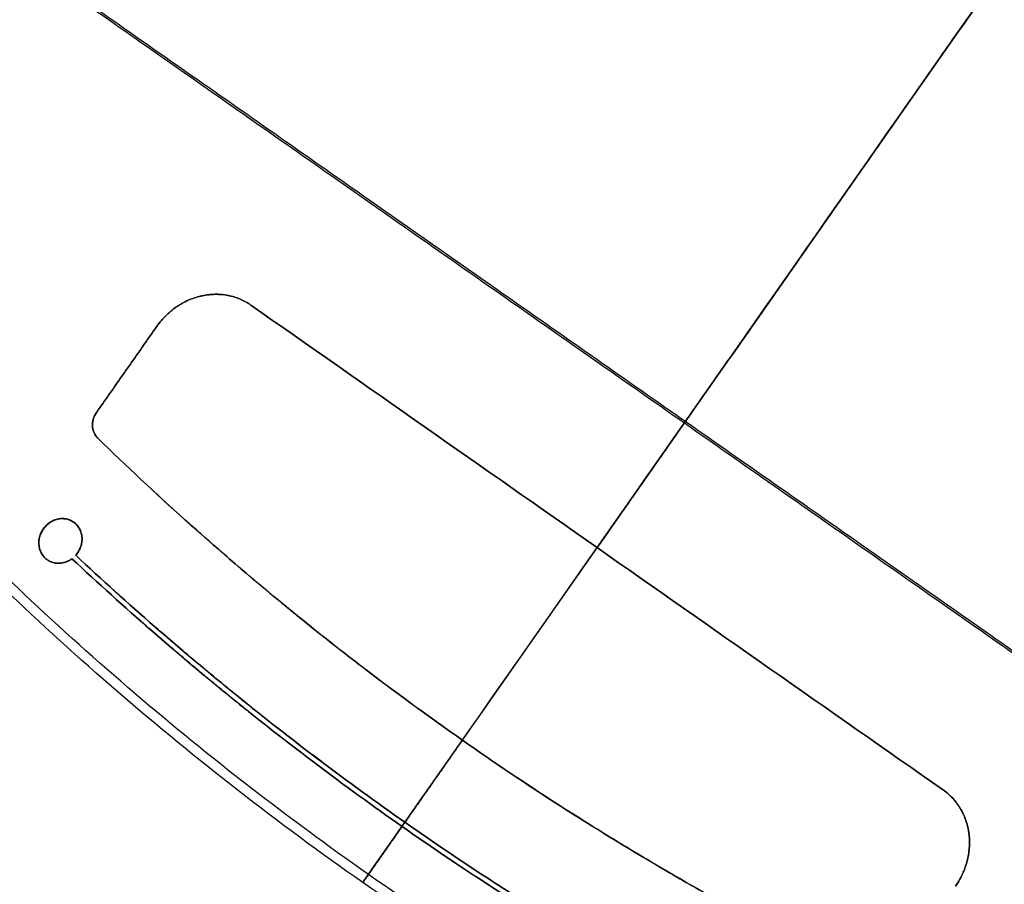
# Model space of a CAD drawing. Header units: millimetres. Extents: x -1437 to 1444, y -1373 to 1332.
# Tile 4 of 256: x -475 to -357, y -1308 to -1205. Entities that reach past the tile are written whole.
import ezdxf

# ---------------------------------------------------------------- set-up
doc = ezdxf.new("R2010")
doc.units = ezdxf.units.MM
doc.layers.add('Default', color=7, linetype='Continuous', true_color=0x000000)

msp = doc.modelspace()

# ---------------------------------------------------------------- linework, layer by layer
at = {"layer": 'Default'}
for p, q in [((-433.62, -1307.95, -521.39), (82.6, -570.71, -521.39)), ((-471.38, -1269.33, -511.06), (-471.38, -1269.33, -510.64))]:
    msp.add_line(p, q, dxfattribs=at)
for points, knots in [([(-433.62, -1307.95, -507.58), (-443.75, -1300.86, -507.58), (-453.51, -1293.27, -508.07), (-467.59, -1281.13, -509.56), (-472.19, -1276.95, -510.18), (-478.95, -1270.5, -511.3), (-481.18, -1268.32, -511.7), (-484.48, -1265, -512.34), (-486.13, -1263.33, -512.68), (-488.03, -1261.36, -513.09), (-488.98, -1260.37, -513.3), (-489.45, -1259.87, -513.41), (-489.65, -1259.65, -513.45), (-489.79, -1259.51, -513.48), (-489.86, -1259.44, -513.5), (-498.4, -1250.41, -515.45), (-506.39, -1241.09, -517.82), (-517.6, -1226.51, -522), (-521.21, -1221.55, -523.5), (-526.44, -1213.97, -525.9), (-528.15, -1211.41, -526.72), (-530.66, -1207.54, -527.99), (-531.91, -1205.6, -528.64), (-533.34, -1203.31, -529.41), (-533.94, -1202.33, -529.74), (-534.35, -1201.67, -529.97), (-534.55, -1201.34, -530.08), (-537.96, -1195.78, -531.98), (-541.03, -1190.43, -533.86), (-545.44, -1182.25, -536.83), (-546.87, -1179.5, -537.84), (-548.97, -1175.33, -539.39), (-550.01, -1173.23, -540.17), (-551.19, -1170.77, -541.1), (-551.78, -1169.54, -541.57), (-552.07, -1168.92, -541.8), (-552.22, -1168.61, -541.92), (-552.28, -1168.47, -541.97), (-552.32, -1168.39, -542.01), (-552.34, -1168.34, -542.02), (-555.11, -1162.45, -544.26), (-557.68, -1156.53, -546.56), (-561.29, -1147.52, -550.11), (-562.45, -1144.49, -551.31), (-564.13, -1139.93, -553.14), (-564.95, -1137.63, -554.06), (-565.88, -1134.94, -555.15), (-566.34, -1133.6, -555.69), (-566.57, -1132.92, -555.96), (-566.68, -1132.58, -556.1), (-566.73, -1132.44, -556.16), (-566.76, -1132.34, -556.2), (-566.78, -1132.3, -556.22), (-571.08, -1119.44, -561.43), (-574.63, -1106.37, -566.82), (-578.83, -1086.37, -575.11), (-580.04, -1079.64, -577.91), (-581.58, -1069.43, -582.14), (-582.05, -1066.01, -583.56), (-582.68, -1060.85, -585.69), (-582.97, -1058.26, -586.75), (-583.29, -1055.23, -588), (-583.44, -1053.72, -588.63), (-583.51, -1052.96, -588.94), (-583.54, -1052.63, -589.07), (-583.56, -1052.42, -589.16), (-583.57, -1052.31, -589.21), (-584.9, -1038.09, -595.05), (-585.42, -1023.9, -600.81), (-585.11, -1007.85, -607.14), (-585.06, -1005.84, -607.92), (-585, -1003.83, -608.71), (-584.98, -1003.5, -608.84), (-584.98, -1003.38, -608.89), (-584.97, -1003.15, -608.98), (-584.95, -1002.56, -609.21), (-584.89, -1001.04, -609.8), (-584.67, -995.89, -611.8), (-584.17, -987.47, -615.04), (-583.52, -979.99, -617.86), (-582.97, -974.38, -619.95), (-582.67, -971.58, -620.98), (-582.29, -968.31, -622.18), (-582.09, -966.67, -622.78), (-581.99, -965.86, -623.08), (-581.94, -965.45, -623.23), (-581.91, -965.24, -623.3), (-581.9, -965.16, -623.33), (-581.89, -965.1, -623.35), (-581.89, -965.07, -623.36), (-581, -958, -625.93), (-579.91, -950.91, -628.45), (-578, -940.19, -632.13), (-577.32, -936.6, -633.35), (-576.22, -931.2, -635.15), (-575.65, -928.5, -636.05), (-574.95, -925.33, -637.08), (-574.6, -923.75, -637.59), (-574.42, -922.95, -637.85), (-574.33, -922.56, -637.98), (-574.28, -922.36, -638.04), (-574.26, -922.27, -638.07), (-574.25, -922.22, -638.09), (-574.24, -922.19, -638.1), (-572.68, -915.35, -640.3), (-570.96, -908.53, -642.42), (-568.14, -898.3, -645.47), (-566.67, -893.19, -646.96), (-564.86, -887.22, -648.65), (-563.92, -884.23, -649.48), (-563.45, -882.74, -649.89), (-563.24, -882.1, -650.07), (-563.11, -881.68, -650.18), (-563.04, -881.46, -650.24), (-558.6, -867.69, -654), (-553.64, -854.18, -657.33), (-545.29, -833.97, -661.7), (-542.36, -827.25, -663.05), (-537.74, -817.19, -664.91), (-535.37, -812.16, -665.79), (-532.51, -806.31, -666.75), (-531.06, -803.38, -667.22), (-530.33, -801.92, -667.44), (-530.01, -801.3, -667.54), (-529.8, -800.88, -667.6), (-529.7, -800.67, -667.63), (-516.24, -774.04, -671.66), (-500.86, -748.41, -673.73), (-483.53, -723.66, -673.73)], [0, 0, 0, 0, 36.313631, 36.313631, 54.470446, 54.470446, 63.548854, 63.548854, 68.088058, 70.35766, 71.492461, 72.059861, 72.343561, 72.343561, 72.627262, 72.627262, 108.940892, 108.940892, 127.097708, 127.097708, 136.176115, 136.176115, 140.715319, 142.984921, 144.119722, 144.119722, 145.254523, 145.254523, 163.411339, 163.411339, 172.489746, 172.489746, 177.02895, 179.298552, 180.433353, 181.000753, 181.284454, 181.426304, 181.426304, 181.568154, 181.568154, 199.724969, 199.724969, 208.803377, 208.803377, 213.342581, 215.612183, 216.746984, 217.314384, 217.598084, 217.739935, 217.739935, 217.881785, 217.881785, 254.195415, 254.195415, 272.352231, 272.352231, 281.430639, 281.430639, 285.969842, 288.239444, 289.374245, 289.941646, 290.225346, 290.225346, 290.509046, 290.509046, 326.822677, 326.822677, 331.361881, 331.929281, 331.929281, 332.212982, 332.212982, 332.496682, 333.631483, 335.901085, 344.979492, 354.0579, 354.0579, 358.597104, 360.866706, 362.001507, 362.568907, 362.852608, 362.994458, 363.065383, 363.065383, 363.136308, 363.136308, 381.293123, 381.293123, 390.371531, 390.371531, 394.910735, 397.180337, 398.315138, 398.882538, 399.166238, 399.308088, 399.379014, 399.379014, 399.449939, 399.449939, 417.606754, 417.606754, 426.685162, 431.224365, 433.493967, 434.628768, 435.196169, 435.196169, 435.763569, 435.763569, 472.0772, 472.0772, 490.234016, 490.234016, 499.312423, 503.851627, 506.121229, 507.25603, 507.82343, 507.82343, 508.390831, 508.390831, 581.018092, 581.018092, 581.018092, 581.018092]), ([(-432.94, -1306.98, -507.99), (-442.6, -1300.22, -507.99), (-451.93, -1292.99, -508.45), (-465.4, -1281.48, -509.81), (-469.8, -1277.53, -510.37), (-476.26, -1271.44, -511.38), (-479.46, -1268.35, -511.92), (-483.13, -1264.68, -512.63), (-484.95, -1262.83, -513), (-485.85, -1261.9, -513.19), (-486.31, -1261.43, -513.29), (-486.53, -1261.2, -513.34), (-486.63, -1261.1, -513.36), (-486.69, -1261.03, -513.37), (-486.72, -1261, -513.38), (-495.26, -1252.15, -515.22), (-503.26, -1242.96, -517.49), (-514.48, -1228.68, -521.5), (-518.09, -1223.83, -522.93), (-523.31, -1216.43, -525.22), (-525.01, -1213.94, -526), (-527.52, -1210.18, -527.22), (-528.76, -1208.29, -527.83), (-530.18, -1206.07, -528.56), (-530.89, -1204.96, -528.93), (-531.24, -1204.41, -529.12), (-531.42, -1204.13, -529.21), (-531.49, -1204.01, -529.25), (-531.54, -1203.93, -529.28), (-531.57, -1203.89, -529.29), (-538.27, -1193.22, -532.86), (-544.34, -1182.25, -536.8), (-552.51, -1165.29, -543.18), (-555.08, -1159.55, -545.39), (-558.69, -1150.83, -548.8), (-559.86, -1147.9, -549.95), (-561.55, -1143.47, -551.71), (-562.38, -1141.25, -552.59), (-563.32, -1138.65, -553.63), (-563.79, -1137.34, -554.16), (-564.02, -1136.69, -554.42), (-564.13, -1136.36, -554.55), (-564.18, -1136.22, -554.6), (-564.21, -1136.13, -554.64), (-564.23, -1136.08, -554.66), (-568.64, -1123.5, -559.71), (-572.29, -1110.72, -564.97), (-576.69, -1091.18, -573.04), (-577.98, -1084.6, -575.76), (-579.63, -1074.65, -579.88), (-580.14, -1071.31, -581.26), (-580.83, -1066.29, -583.33), (-581.16, -1063.77, -584.37), (-581.51, -1060.82, -585.59), (-581.68, -1059.35, -586.19), (-581.76, -1058.61, -586.5), (-581.8, -1058.24, -586.65), (-581.82, -1058.08, -586.71), (-581.83, -1057.98, -586.76), (-581.84, -1057.93, -586.78), (-583.39, -1043.77, -592.6), (-584.13, -1029.64, -598.36), (-584.08, -1008.39, -606.78), (-583.87, -1001.29, -609.56), (-583.26, -990.63, -613.65), (-583.01, -987.07, -615.01), (-582.57, -981.73, -617.02), (-582.33, -979.05, -618.02), (-582.02, -975.93, -619.19), (-581.86, -974.37, -619.76), (-581.78, -973.59, -620.05), (-581.74, -973.25, -620.18), (-581.72, -973.03, -620.26), (-581.71, -972.92, -620.3), (-580.11, -958.28, -625.7), (-577.79, -943.85, -630.77), (-573.24, -922.31, -637.86), (-571.54, -915.15, -640.13), (-568.74, -904.43, -643.41), (-567.77, -900.85, -644.47), (-566.24, -895.5, -646.04), (-565.46, -892.83, -646.81), (-564.65, -890.16, -647.57), (-564.11, -888.38, -648.07), (-563.84, -887.49, -648.32), (-559.14, -872.32, -652.55), (-554.08, -858.22, -656.1), (-545.6, -837.3, -660.71), (-542.62, -830.36, -662.13), (-537.93, -820.01, -664.08), (-536.33, -816.57, -664.7), (-533.87, -811.43, -665.59), (-532.63, -808.85, -666.02), (-531.37, -806.29, -666.43), (-530.52, -804.58, -666.7), (-530.1, -803.72, -666.83), (-522.85, -789.25, -669.07), (-515.52, -775.89, -670.66), (-499.86, -749.68, -672.78), (-491.53, -736.83, -673.31), (-482.71, -724.23, -673.31)], [0, 0, 0, 0, 36.205898, 36.205898, 54.308847, 54.308847, 63.360322, 67.886059, 70.148928, 71.280362, 71.846079, 72.128938, 72.270367, 72.270367, 72.411796, 72.411796, 108.617695, 108.617695, 126.720644, 126.720644, 135.772118, 135.772118, 140.297856, 142.560724, 143.692159, 144.257876, 144.540734, 144.682164, 144.682164, 144.823593, 144.823593, 181.029491, 181.029491, 199.13244, 199.13244, 208.183915, 208.183915, 212.709652, 214.972521, 216.103955, 216.669672, 216.952531, 217.09396, 217.09396, 217.235389, 217.235389, 253.441287, 253.441287, 271.544237, 271.544237, 280.595711, 280.595711, 285.121448, 287.384317, 288.515751, 289.081469, 289.364327, 289.505756, 289.505756, 289.647186, 289.647186, 325.853084, 325.853084, 343.956033, 343.956033, 353.007508, 353.007508, 357.533245, 359.796113, 360.927548, 361.493265, 361.776124, 361.776124, 362.058982, 362.058982, 398.26488, 398.26488, 416.367829, 416.367829, 425.419304, 425.419304, 429.945041, 432.20791, 432.20791, 434.470779, 434.470779, 470.676677, 470.676677, 488.779626, 488.779626, 497.8311, 497.8311, 502.356838, 504.619706, 504.619706, 506.882575, 506.882575, 543.088473, 543.088473, 579.294371, 579.294371, 579.294371, 579.294371]), ([(-433.62, -1307.95, -507.58), (-421.44, -1290.55, -524.6), (-384.23, -1237.41, -571.46), (-298.62, -1115.15, -648.87), (-222.66, -1006.67, -673.73), (-175.51, -939.33, -673.73)], [2.41548, 2.41548, 2.41548, 2.41548, 70.396144, 198.636056, 404.995527, 404.995527, 404.995527, 404.995527]), ([(-432.94, -1306.98, -507.99), (-420.93, -1289.82, -524.73), (-383.9, -1236.93, -571.3), (-298.54, -1115.04, -648.47), (-222.63, -1006.63, -673.31), (-175.51, -939.33, -673.31)], [2.408267, 2.408267, 2.408267, 2.408267, 69.367076, 197.537893, 403.786179, 403.786179, 403.786179, 403.786179]), ([(131.69, -1154.43, -673.31), (113.95, -1179.76, -673.31), (94.65, -1203.47, -671.14), (73.81, -1225.5, -666.96), (73.76, -1225.55, -666.95), (73.68, -1225.64, -666.93), (73.56, -1225.77, -666.91), (73.27, -1226.08, -666.85), (72.68, -1226.69, -666.73), (71.51, -1227.92, -666.49), (69.17, -1230.35, -666), (64.47, -1235.18, -664.98), (60.4, -1239.24, -664.04), (52.22, -1247.24, -662.07), (46.69, -1252.43, -660.64), (29.92, -1267.56, -656.02), (18.47, -1277.05, -652.49), (6.72, -1285.98, -648.55), (6.67, -1286.01, -648.54), (6.57, -1286.09, -648.5), (6.43, -1286.19, -648.46), (6.1, -1286.44, -648.35), (5.44, -1286.94, -648.12), (4.12, -1287.94, -647.68), (1.47, -1289.92, -646.78), (-0.81, -1291.59, -645.99), (-5.38, -1294.9, -644.41), (-8.44, -1297.06, -643.32), (-17.65, -1303.41, -640.02), (-23.83, -1307.47, -637.73), (-42.53, -1319.1, -630.63), (-55.2, -1326.14, -625.6), (-68.15, -1332.52, -620.3), (-68.25, -1332.57, -620.26), (-68.45, -1332.67, -620.17), (-68.76, -1332.82, -620.05), (-69.47, -1333.17, -619.76), (-70.9, -1333.86, -619.17), (-73.76, -1335.23, -618), (-76.22, -1336.38, -616.98), (-81.13, -1338.65, -614.95), (-84.42, -1340.11, -613.58), (-94.31, -1344.34, -609.45), (-100.93, -1346.97, -606.67), (-120.9, -1354.28, -598.23), (-134.35, -1358.38, -592.52), (-148.04, -1361.73, -586.76), (-148.14, -1361.75, -586.72), (-148.35, -1361.8, -586.63), (-148.66, -1361.88, -586.5), (-149.39, -1362.06, -586.19), (-150.85, -1362.4, -585.58), (-153.77, -1363.09, -584.35), (-156.27, -1363.64, -583.3), (-161.27, -1364.72, -581.21), (-164.59, -1365.39, -579.82), (-174.56, -1367.24, -575.68), (-181.2, -1368.28, -572.95), (-201.06, -1370.82, -564.88), (-214.24, -1371.74, -559.67), (-227.5, -1371.9, -554.64), (-227.6, -1371.9, -554.6), (-227.8, -1371.9, -554.53), (-228.1, -1371.91, -554.41), (-228.8, -1371.91, -554.15), (-230.21, -1371.92, -553.62), (-233.01, -1371.93, -552.56), (-235.4, -1371.91, -551.67), (-240.19, -1371.83, -549.9), (-243.36, -1371.74, -548.74), (-252.86, -1371.32, -545.31), (-259.14, -1370.86, -543.1), (-277.85, -1368.97, -536.73), (-290.15, -1367.02, -532.83), (-302.39, -1364.39, -529.28), (-302.48, -1364.37, -529.25), (-302.66, -1364.33, -529.2), (-302.94, -1364.26, -529.12), (-303.59, -1364.12, -528.93), (-304.89, -1363.84, -528.56), (-307.49, -1363.25, -527.82), (-309.71, -1362.73, -527.19), (-314.13, -1361.65, -525.97), (-317.07, -1360.89, -525.18), (-325.85, -1358.51, -522.88), (-331.64, -1356.77, -521.45), (-348.89, -1351.11, -517.46), (-360.19, -1346.75, -515.21), (-371.39, -1341.77, -513.37), (-371.47, -1341.73, -513.36), (-371.64, -1341.66, -513.33), (-371.9, -1341.54, -513.29), (-372.49, -1341.28, -513.19), (-373.68, -1340.74, -513), (-376.06, -1339.66, -512.63), (-378.08, -1338.72, -512.32), (-382.12, -1336.81, -511.73), (-384.78, -1335.51, -511.37), (-392.73, -1331.51, -510.36), (-397.94, -1328.72, -509.8), (-413.35, -1320.01, -508.44), (-423.31, -1313.73, -507.99), (-432.94, -1306.98, -507.99)], [-579.397459, -579.397459, -579.397459, -579.397459, -506.972776, -506.972776, -506.831322, -506.831322, -506.689867, -506.406958, -505.841141, -504.709505, -502.446234, -497.919691, -488.866606, -488.866606, -470.760435, -470.760435, -434.548094, -434.548094, -434.406639, -434.406639, -434.265185, -433.982276, -433.416458, -432.284823, -430.021551, -425.495009, -425.495009, -416.441923, -416.441923, -398.335753, -398.335753, -362.123412, -362.123412, -361.840503, -361.840503, -361.557594, -360.991776, -359.86014, -357.596869, -353.070326, -353.070326, -344.017241, -344.017241, -325.91107, -325.91107, -289.698729, -289.698729, -289.41582, -289.41582, -289.132911, -288.567094, -287.435458, -285.172187, -280.645644, -280.645644, -271.592559, -271.592559, -253.486388, -253.486388, -217.274047, -217.274047, -216.991138, -216.991138, -216.708229, -216.142411, -215.010776, -212.747504, -208.220962, -208.220962, -199.167876, -199.167876, -181.061706, -181.061706, -144.849365, -144.849365, -144.566456, -144.566456, -144.283547, -143.717729, -142.586093, -140.322822, -135.796279, -135.796279, -126.743194, -126.743194, -108.637023, -108.637023, -72.424682, -72.424682, -72.141773, -72.141773, -71.858864, -71.293047, -70.161411, -67.89814, -63.371597, -63.371597, -54.318512, -54.318512, -36.212341, -36.212341, 0, 0, 0, 0]), ([(132.5, -1155.01, -673.73), (123.88, -1167.32, -673.73), (114.87, -1179.28, -673.22), (96.07, -1202.47, -671.19), (86.28, -1213.7, -669.67), (75.93, -1224.73, -667.63), (75.77, -1224.9, -667.6), (75.45, -1225.23, -667.54), (74.98, -1225.74, -667.44), (73.87, -1226.91, -667.22), (71.65, -1229.25, -666.77), (69.73, -1231.23, -666.36), (65.88, -1235.18, -665.53), (63.3, -1237.79, -664.94), (55.48, -1245.52, -663.1), (50.19, -1250.56, -661.76), (34.08, -1265.31, -657.41), (23.01, -1274.68, -654.06), (11.49, -1283.63, -650.27), (11.41, -1283.69, -650.24), (11.23, -1283.83, -650.18), (10.97, -1284.03, -650.1), (10.35, -1284.51, -649.89), (9.12, -1285.46, -649.49), (6.66, -1287.34, -648.66), (4.53, -1288.94, -647.94), (0.27, -1292.12, -646.49), (-2.6, -1294.2, -645.49), (-11.24, -1300.34, -642.44), (-17.08, -1304.31, -640.32), (-23.05, -1308.17, -638.09), (-23.1, -1308.2, -638.07), (-23.2, -1308.26, -638.03), (-23.35, -1308.36, -637.98), (-23.68, -1308.58, -637.85), (-24.36, -1309.01, -637.6), (-25.72, -1309.88, -637.09), (-28.44, -1311.6, -636.06), (-30.77, -1313.06, -635.17), (-35.45, -1315.93, -633.38), (-38.58, -1317.79, -632.17), (-48, -1323.26, -628.48), (-54.32, -1326.72, -625.96), (-60.73, -1330.01, -623.35), (-60.79, -1330.04, -623.33), (-60.89, -1330.09, -623.29), (-61.04, -1330.17, -623.23), (-61.41, -1330.36, -623.08), (-62.13, -1330.73, -622.79), (-63.58, -1331.47, -622.19), (-66.5, -1332.93, -621), (-69.02, -1334.16, -619.97), (-74.09, -1336.6, -617.88), (-78.37, -1338.59, -616.11), (-83.13, -1340.71, -614.12), (-84.44, -1341.29, -613.58), (-85.31, -1341.67, -613.21), (-85.74, -1341.85, -613.03), (-87.9, -1342.79, -612.13), (-89.62, -1343.52, -611.41), (-94.78, -1345.67, -609.25), (-99.93, -1347.74, -607.08), (-105.91, -1350, -604.56), (-108.47, -1350.93, -603.47), (-109.54, -1351.32, -603.02), (-109.76, -1351.4, -602.93), (-110.17, -1351.55, -602.76), (-110.78, -1351.77, -602.5), (-111.4, -1351.98, -602.23), (-115.09, -1353.29, -600.67), (-118.4, -1354.41, -599.26), (-128.4, -1357.63, -595.02), (-135.15, -1359.6, -592.15), (-142.11, -1361.42, -589.21), (-142.21, -1361.45, -589.16), (-142.42, -1361.5, -589.07), (-142.74, -1361.58, -588.94), (-143.47, -1361.77, -588.63), (-144.94, -1362.15, -588.01), (-147.87, -1362.89, -586.77), (-150.38, -1363.49, -585.71), (-155.4, -1364.65, -583.6), (-162.08, -1366.11, -580.8), (-169.56, -1367.52, -577.68), (-174.12, -1368.29, -575.79), (-175.37, -1368.49, -575.28), (-175.99, -1368.59, -575.02), (-176.19, -1368.63, -574.94), (-176.61, -1368.7, -574.76), (-178.51, -1369, -573.98), (-180.4, -1369.28, -573.2), (-185.48, -1370.01, -571.12), (-188.88, -1370.45, -569.73), (-194.01, -1371.03, -567.65), (-195.73, -1371.21, -566.96), (-198.31, -1371.47, -565.92), (-199.18, -1371.55, -565.57), (-200.9, -1371.71, -564.89), (-201.75, -1371.79, -564.54), (-209.46, -1372.44, -561.47), (-216.24, -1372.82, -558.82), (-223.02, -1373, -556.22), (-223.07, -1373, -556.2), (-223.17, -1373, -556.16), (-223.32, -1373.01, -556.1), (-223.68, -1373.01, -555.97), (-224.38, -1373.03, -555.7), (-225.8, -1373.06, -555.15), (-228.63, -1373.11, -554.08), (-231.05, -1373.12, -553.16), (-235.91, -1373.1, -551.34), (-239.14, -1373.05, -550.14), (-248.84, -1372.74, -546.58), (-255.31, -1372.35, -544.28), (-261.83, -1371.76, -542.02), (-261.88, -1371.76, -542.01), (-261.97, -1371.75, -541.97), (-262.12, -1371.74, -541.92), (-262.46, -1371.71, -541.81), (-263.13, -1371.64, -541.57), (-264.49, -1371.51, -541.11), (-267.19, -1371.24, -540.18), (-269.51, -1370.99, -539.4), (-274.13, -1370.44, -537.85), (-277.21, -1370.04, -536.84), (-286.4, -1368.7, -533.88), (-292.49, -1367.64, -531.99), (-298.64, -1366.39, -530.16), (-298.74, -1366.37, -530.13), (-298.92, -1366.33, -530.08), (-299.2, -1366.27, -530), (-299.86, -1366.14, -529.8), (-301.16, -1365.87, -529.42), (-303.77, -1365.31, -528.66), (-306, -1364.81, -528.02), (-310.46, -1363.78, -526.75), (-313.43, -1363.06, -525.94), (-322.3, -1360.76, -523.55), (-328.19, -1359.06, -522.05), (-345.74, -1353.51, -517.86), (-357.31, -1349.18, -515.46), (-369.43, -1343.93, -513.39), (-370.14, -1343.62, -513.27), (-371.57, -1342.99, -513.03), (-373.7, -1342.04, -512.68), (-378.66, -1339.78, -511.91), (-382.87, -1337.77, -511.31), (-391.22, -1333.63, -510.2), (-396.72, -1330.74, -509.58), (-412.96, -1321.65, -508.08), (-423.47, -1315.06, -507.58), (-433.62, -1307.95, -507.58)], [-580.887092, -580.887092, -580.887092, -580.887092, -544.581648, -544.581648, -508.276205, -508.276205, -507.708933, -507.708933, -507.14166, -506.007115, -503.738025, -499.199844, -499.199844, -490.123484, -490.123484, -471.970762, -471.970762, -435.665319, -435.665319, -435.381682, -435.381682, -435.098046, -434.530774, -433.396229, -431.127138, -426.588958, -426.588958, -417.512597, -417.512597, -399.359876, -399.359876, -399.218057, -399.218057, -399.076239, -398.792603, -398.22533, -397.090785, -394.821695, -390.283515, -390.283515, -381.207154, -381.207154, -363.054432, -363.054432, -362.912614, -362.912614, -362.770796, -362.48716, -361.919887, -360.785342, -358.516252, -353.978071, -353.978071, -344.901711, -342.63262, -341.498075, -341.498075, -340.36353, -340.36353, -335.82535, -335.82535, -326.748989, -322.210809, -319.941718, -319.941718, -319.374446, -319.374446, -318.807173, -317.672628, -317.672628, -308.596267, -308.596267, -290.443546, -290.443546, -290.15991, -290.15991, -289.876273, -289.309001, -288.174456, -285.905365, -281.367185, -281.367185, -272.290824, -263.214463, -260.945373, -259.810828, -259.810828, -259.243556, -259.243556, -258.676283, -254.138103, -254.138103, -245.061742, -245.061742, -240.523561, -240.523561, -238.254471, -238.254471, -235.985381, -235.985381, -217.832659, -217.832659, -217.690841, -217.690841, -217.549023, -217.265387, -216.698114, -215.563569, -213.294479, -208.756299, -208.756299, -199.679938, -199.679938, -181.527216, -181.527216, -181.385398, -181.385398, -181.24358, -180.959944, -180.392671, -179.258126, -176.989036, -172.450855, -172.450855, -163.374495, -163.374495, -145.221773, -145.221773, -144.938137, -144.938137, -144.6545, -144.087228, -142.952683, -140.683593, -136.145412, -136.145412, -127.069051, -127.069051, -108.91633, -108.91633, -72.610886, -72.610886, -70.341796, -70.341796, -68.072706, -63.534526, -54.458165, -54.458165, -36.305443, -36.305443, 0, 0, 0, 0]), ([(-447, -1238.87, -510.78), (-447.41, -1238.58, -510.83), (-447.85, -1238.34, -510.89), (-448.77, -1237.95, -511), (-449.26, -1237.8, -511.05), (-450.01, -1237.66, -511.13), (-450.38, -1237.61, -511.17), (-450.77, -1237.58, -511.21), (-451.02, -1237.57, -511.24), (-451.15, -1237.57, -511.25), (-451.54, -1237.57, -511.29), (-451.8, -1237.59, -511.31), (-452.31, -1237.65, -511.36), (-452.56, -1237.69, -511.38), (-453.33, -1237.85, -511.45), (-453.83, -1238, -511.48), (-454.56, -1238.31, -511.54), (-454.92, -1238.47, -511.56), (-455.33, -1238.7, -511.59), (-455.53, -1238.82, -511.6), (-455.62, -1238.88, -511.6), (-455.67, -1238.91, -511.61), (-455.7, -1238.93, -511.61), (-455.97, -1239.11, -511.62), (-456.32, -1239.36, -511.64), (-456.71, -1239.68, -511.66), (-456.9, -1239.85, -511.67), (-456.98, -1239.92, -511.67), (-457.03, -1239.97, -511.67), (-457.05, -1239.99, -511.67), (-457.53, -1240.45, -511.69), (-457.93, -1240.91, -511.7), (-458.28, -1241.42, -511.7)], [0, 0, 0, 0, 1.379761, 1.379761, 2.759522, 2.759522, 3.449403, 3.794343, 3.794343, 4.139284, 4.139284, 4.829164, 4.829164, 5.519045, 5.519045, 6.898806, 6.898806, 7.588687, 7.933627, 8.106097, 8.192332, 8.192332, 8.278567, 8.278567, 8.968448, 9.313388, 9.485858, 9.572093, 9.572093, 9.658328, 9.658328, 11.03809, 11.03809, 11.03809, 11.03809]), ([(-458.28, -1241.42, -511.28), (-458.11, -1241.17, -511.28), (-457.82, -1240.8, -511.27), (-457.46, -1240.4, -511.27), (-457.28, -1240.21, -511.26), (-457.19, -1240.13, -511.26), (-457.14, -1240.07, -511.26), (-457.11, -1240.04, -511.26), (-456.87, -1239.82, -511.25), (-456.55, -1239.54, -511.23), (-456.15, -1239.23, -511.21), (-455.94, -1239.09, -511.2), (-455.85, -1239.03, -511.2), (-455.79, -1238.99, -511.2), (-455.76, -1238.97, -511.19), (-455.28, -1238.66, -511.17), (-454.81, -1238.41, -511.14), (-454.08, -1238.1, -511.08), (-453.83, -1238.02, -511.07), (-453.33, -1237.86, -511.03), (-453.07, -1237.79, -511.01), (-452.56, -1237.69, -510.96), (-452.18, -1237.63, -510.93), (-451.8, -1237.59, -510.89), (-451.54, -1237.58, -510.87), (-451.41, -1237.57, -510.86), (-450.76, -1237.57, -510.79), (-450.26, -1237.61, -510.74), (-449.26, -1237.8, -510.63), (-448.77, -1237.95, -510.58), (-447.85, -1238.34, -510.47), (-447.41, -1238.58, -510.41), (-447, -1238.87, -510.36)], [0, 0, 0, 0, 0.689836, 1.034755, 1.207214, 1.293443, 1.293443, 1.379673, 1.379673, 2.069509, 2.414427, 2.586887, 2.673116, 2.673116, 2.759346, 2.759346, 4.139018, 4.139018, 4.828855, 4.828855, 5.518691, 5.518691, 6.208528, 6.553446, 6.553446, 6.898364, 6.898364, 8.278037, 8.278037, 9.65771, 9.65771, 11.037383, 11.037383, 11.037383, 11.037383]), ([(-465.5, -1251.72, -511.7), (-465.67, -1251.96, -511.7), (-465.79, -1252.22, -511.69), (-465.95, -1252.77, -511.67), (-465.99, -1253.06, -511.65), (-465.96, -1253.63, -511.61), (-465.89, -1253.89, -511.58), (-465.67, -1254.39, -511.52), (-465.52, -1254.61, -511.49), (-465.33, -1254.79, -511.46)], [0, 0, 0, 0, 0.717798, 0.717798, 1.435597, 1.435597, 2.153395, 2.153395, 2.871194, 2.871194, 2.871194, 2.871194]), ([(-465.33, -1254.79, -511.04), (-465.52, -1254.61, -511.07), (-465.67, -1254.39, -511.1), (-465.89, -1253.89, -511.16), (-465.96, -1253.63, -511.19), (-465.99, -1253.06, -511.23), (-465.95, -1252.77, -511.25), (-465.79, -1252.22, -511.27), (-465.67, -1251.96, -511.28), (-465.5, -1251.72, -511.28)], [0, 0, 0, 0, 0.717796, 0.717796, 1.435592, 1.435592, 2.153388, 2.153388, 2.871184, 2.871184, 2.871184, 2.871184]), ([(-421.7, -1290.92, -507.99), (-429.38, -1285.54, -507.99), (-436.86, -1279.85, -508.28), (-444.22, -1273.76, -508.87), (-444.34, -1273.66, -508.88), (-444.56, -1273.47, -508.89), (-444.91, -1273.19, -508.92), (-445.71, -1272.52, -508.99), (-447.3, -1271.18, -509.13), (-450.46, -1268.48, -509.43), (-453.14, -1266.13, -509.73), (-458.45, -1261.36, -510.38), (-461.92, -1258.11, -510.88), (-465.33, -1254.79, -511.46)], [-51.090229, -51.090229, -51.090229, -51.090229, -25.545115, -25.545115, -25.145972, -25.145972, -24.74683, -23.948545, -22.351975, -19.158836, -12.772557, -12.772557, 0, 0, 0, 0]), ([(-465.33, -1254.79, -511.04), (-458.51, -1261.43, -509.89), (-451.43, -1267.79, -509.02), (-443.99, -1273.94, -508.43), (-443.88, -1274.04, -508.42), (-443.65, -1274.22, -508.41), (-443.31, -1274.5, -508.38), (-442.52, -1275.16, -508.32), (-440.92, -1276.46, -508.21), (-437.71, -1279.03, -508), (-434.93, -1281.19, -507.86), (-429.33, -1285.46, -507.65), (-425.54, -1288.23, -507.58), (-421.7, -1290.92, -507.58)], [-51.090116, -51.090116, -51.090116, -51.090116, -25.545058, -25.545058, -25.145917, -25.145917, -24.746775, -23.948492, -22.351926, -19.158794, -12.772529, -12.772529, 0, 0, 0, 0]), ([(-471.38, -1269.33, -510.64), (-471.52, -1269.24, -510.66), (-471.64, -1269.13, -510.68), (-471.87, -1268.88, -510.72), (-471.97, -1268.75, -510.73), (-472.13, -1268.46, -510.77), (-472.2, -1268.31, -510.79), (-472.31, -1267.99, -510.82), (-472.35, -1267.83, -510.83), (-472.39, -1267.49, -510.86), (-472.4, -1267.31, -510.87), (-472.37, -1266.97, -510.89), (-472.35, -1266.79, -510.9), (-472.26, -1266.45, -510.92), (-472.2, -1266.28, -510.92), (-472.09, -1266.04, -510.93), (-472.04, -1265.95, -510.93), (-471.95, -1265.8, -510.93), (-471.81, -1265.57, -510.94), (-471.64, -1265.37, -510.93), (-471.39, -1265.11, -510.93), (-471.25, -1265, -510.92), (-470.96, -1264.8, -510.9), (-470.81, -1264.71, -510.9), (-470.49, -1264.57, -510.87), (-470.32, -1264.51, -510.86), (-469.81, -1264.39, -510.82), (-469.46, -1264.39, -510.79), (-468.81, -1264.51, -510.72), (-468.49, -1264.64, -510.68), (-468.23, -1264.82, -510.64)], [0.000015, 0.000015, 0.000015, 0.000015, 0.444315, 0.444315, 0.888631, 0.888631, 1.332946, 1.332946, 1.777261, 1.777261, 2.221577, 2.221577, 2.665892, 2.665892, 3.110207, 3.110207, 3.332365, 3.332365, 3.554523, 3.998838, 3.998838, 4.443153, 4.443153, 4.887468, 4.887468, 5.331784, 5.331784, 6.220414, 6.220414, 7.109045, 7.109045, 7.109045, 7.109045]), ([(-468.23, -1264.82, -511.06), (-468.49, -1264.64, -511.09), (-468.81, -1264.51, -511.13), (-469.3, -1264.42, -511.19), (-469.47, -1264.4, -511.2), (-469.81, -1264.41, -511.24), (-469.98, -1264.43, -511.25), (-470.32, -1264.51, -511.28), (-470.49, -1264.57, -511.29), (-470.81, -1264.71, -511.31), (-470.96, -1264.8, -511.32), (-471.25, -1265, -511.34), (-471.39, -1265.11, -511.34), (-471.64, -1265.36, -511.35), (-471.75, -1265.5, -511.35), (-471.96, -1265.79, -511.35), (-472.05, -1265.95, -511.35), (-472.2, -1266.28, -511.34), (-472.26, -1266.45, -511.34), (-472.35, -1266.79, -511.32), (-472.37, -1266.97, -511.31), (-472.4, -1267.31, -511.29), (-472.39, -1267.49, -511.28), (-472.35, -1267.83, -511.25), (-472.31, -1267.99, -511.24), (-472.2, -1268.31, -511.2), (-472.13, -1268.46, -511.19), (-471.97, -1268.75, -511.15), (-471.87, -1268.88, -511.13), (-471.64, -1269.13, -511.1), (-471.52, -1269.24, -511.08), (-471.38, -1269.33, -511.06)], [0, 0, 0, 0, 0.88807, 0.88807, 1.332105, 1.332105, 1.776139, 1.776139, 2.220174, 2.220174, 2.664209, 2.664209, 3.108244, 3.108244, 3.552279, 3.552279, 3.996314, 3.996314, 4.440349, 4.440349, 4.884384, 4.884384, 5.328418, 5.328418, 5.772453, 5.772453, 6.216488, 6.216488, 6.660523, 6.660523, 7.104548, 7.104548, 7.104548, 7.104548]), ([(-467.98, -1268.79, -510.78), (-467.85, -1268.65, -510.78), (-467.74, -1268.49, -510.78), (-467.54, -1268.16, -510.78), (-467.45, -1267.99, -510.78), (-467.32, -1267.62, -510.79), (-467.28, -1267.44, -510.8), (-467.22, -1267.06, -510.82), (-467.21, -1266.87, -510.83), (-467.23, -1266.49, -510.86), (-467.26, -1266.31, -510.87), (-467.36, -1265.95, -510.9), (-467.43, -1265.78, -510.92), (-467.61, -1265.46, -510.96), (-467.71, -1265.31, -510.98), (-467.95, -1265.05, -511.02), (-468.08, -1264.93, -511.04), (-468.23, -1264.82, -511.06)], [0, 0, 0, 0, 0.480695, 0.480695, 0.961389, 0.961389, 1.442084, 1.442084, 1.922778, 1.922778, 2.403473, 2.403473, 2.884167, 2.884167, 3.364862, 3.364862, 3.845557, 3.845557, 3.845557, 3.845557]), ([(-468.23, -1264.82, -510.64), (-468.08, -1264.93, -510.62), (-467.95, -1265.05, -510.6), (-467.71, -1265.31, -510.56), (-467.61, -1265.46, -510.54), (-467.43, -1265.78, -510.5), (-467.36, -1265.95, -510.49), (-467.26, -1266.31, -510.45), (-467.23, -1266.49, -510.44), (-467.21, -1266.87, -510.41), (-467.22, -1267.06, -510.4), (-467.28, -1267.44, -510.38), (-467.32, -1267.62, -510.38), (-467.45, -1267.99, -510.36), (-467.54, -1268.16, -510.36), (-467.74, -1268.49, -510.36), (-467.85, -1268.65, -510.36), (-467.98, -1268.79, -510.36)], [0, 0, 0, 0, 0.480681, 0.480681, 0.961362, 0.961362, 1.442044, 1.442044, 1.922725, 1.922725, 2.403406, 2.403406, 2.884087, 2.884087, 3.364768, 3.364768, 3.84545, 3.84545, 3.84545, 3.84545]), ([(-471.38, -1269.33, -511.06), (-471.28, -1269.4, -511.04), (-471.16, -1269.47, -511.03), (-470.93, -1269.58, -511), (-470.81, -1269.63, -510.98), (-470.45, -1269.73, -510.94), (-470.18, -1269.76, -510.92), (-469.8, -1269.74, -510.88), (-469.67, -1269.73, -510.87), (-469.41, -1269.67, -510.85), (-469.28, -1269.64, -510.84), (-468.89, -1269.5, -510.82), (-468.66, -1269.37, -510.8), (-468.43, -1269.21, -510.79)], [0, 0, 0, 0, 0.343855, 0.343855, 0.687709, 0.687709, 1.375418, 1.375418, 1.719273, 1.719273, 2.063127, 2.063127, 2.750836, 2.750836, 2.750836, 2.750836]), ([(-468.43, -1269.21, -510.38), (-468.66, -1269.37, -510.39), (-468.89, -1269.5, -510.4), (-469.28, -1269.64, -510.43), (-469.41, -1269.67, -510.43), (-469.67, -1269.73, -510.45), (-469.8, -1269.74, -510.47), (-470.18, -1269.76, -510.5), (-470.45, -1269.73, -510.53), (-470.81, -1269.63, -510.57), (-470.93, -1269.58, -510.58), (-471.16, -1269.47, -510.61), (-471.28, -1269.4, -510.63), (-471.38, -1269.33, -510.64)], [0, 0, 0, 0, 0.687703, 0.687703, 1.031554, 1.031554, 1.375405, 1.375405, 2.063108, 2.063108, 2.406959, 2.406959, 2.75081, 2.75081, 2.75081, 2.75081]), ([(-428.92, -1301.24, -507.99), (-435.83, -1296.4, -507.99), (-442.57, -1291.32, -508.23), (-449.34, -1285.84, -508.71), (-449.55, -1285.67, -508.72), (-449.96, -1285.33, -508.75), (-450.58, -1284.83, -508.8), (-452.02, -1283.65, -508.91), (-454.89, -1281.26, -509.15), (-457.32, -1279.18, -509.39), (-462.14, -1274.98, -509.92), (-465.31, -1272.12, -510.33), (-468.43, -1269.21, -510.79)], [-45.848553, -45.848553, -45.848553, -45.848553, -22.924277, -22.924277, -22.207893, -22.207893, -21.491509, -20.058742, -17.193207, -11.462138, -11.462138, 0, 0, 0, 0]), ([(-468.43, -1269.21, -510.38), (-462.19, -1275.04, -509.45), (-455.75, -1280.64, -508.74), (-448.92, -1286.17, -508.26), (-448.72, -1286.34, -508.25), (-448.31, -1286.67, -508.22), (-447.69, -1287.17, -508.18), (-446.25, -1288.32, -508.08), (-443.35, -1290.61, -507.92), (-440.84, -1292.53, -507.81), (-435.79, -1296.34, -507.63), (-432.37, -1298.82, -507.58), (-428.92, -1301.24, -507.58)], [-45.848466, -45.848466, -45.848466, -45.848466, -22.924233, -22.924233, -22.207851, -22.207851, -21.491469, -20.058704, -17.193175, -11.462117, -11.462117, 0, 0, 0, 0]), ([(-467.98, -1268.79, -510.78), (-461.75, -1274.61, -509.85), (-455.33, -1280.19, -509.15), (-448.52, -1285.71, -508.67), (-448.32, -1285.88, -508.66), (-447.91, -1286.21, -508.63), (-447.29, -1286.7, -508.59), (-445.85, -1287.85, -508.5), (-442.96, -1290.14, -508.33), (-440.46, -1292.06, -508.22), (-435.42, -1295.86, -508.05), (-432.01, -1298.33, -507.99), (-428.57, -1300.74, -507.99)], [-45.72614, -45.72614, -45.72614, -45.72614, -22.86307, -22.86307, -22.148599, -22.148599, -21.434128, -20.005186, -17.147303, -11.431535, -11.431535, 0, 0, 0, 0]), ([(-428.57, -1300.74, -507.58), (-435.46, -1295.92, -507.58), (-442.18, -1290.85, -507.81), (-448.93, -1285.38, -508.29), (-449.14, -1285.21, -508.3), (-449.55, -1284.88, -508.33), (-450.17, -1284.37, -508.38), (-451.61, -1283.19, -508.49), (-454.47, -1280.81, -508.73), (-456.89, -1278.74, -508.97), (-461.71, -1274.55, -509.49), (-464.87, -1271.7, -509.9), (-467.98, -1268.79, -510.36)], [-45.725998, -45.725998, -45.725998, -45.725998, -22.862999, -22.862999, -22.14853, -22.14853, -21.434062, -20.005124, -17.147249, -11.431499, -11.431499, 0, 0, 0, 0]), ([(-372.83, -1319.57, -511.46), (-381.4, -1315.43, -510.31), (-389.79, -1310.95, -509.44), (-398.12, -1306.06, -508.85), (-398.25, -1305.99, -508.84), (-398.5, -1305.84, -508.82), (-398.88, -1305.62, -508.8), (-399.76, -1305.09, -508.74), (-401.53, -1304.04, -508.62), (-405.05, -1301.9, -508.42), (-408.03, -1300.03, -508.28), (-413.96, -1296.22, -508.06), (-417.86, -1293.61, -507.99), (-421.7, -1290.92, -507.99)], [-51.090274, -51.090274, -51.090274, -51.090274, -25.545137, -25.545137, -25.145994, -25.145994, -24.746852, -23.948566, -22.351995, -19.158853, -12.772569, -12.772569, 0, 0, 0, 0]), ([(-421.7, -1290.92, -507.58), (-414.02, -1296.3, -507.58), (-406.11, -1301.38, -507.87), (-397.86, -1306.21, -508.45), (-397.74, -1306.29, -508.46), (-397.48, -1306.44, -508.48), (-397.09, -1306.66, -508.51), (-396.2, -1307.19, -508.57), (-394.39, -1308.23, -508.71), (-390.78, -1310.28, -509.01), (-387.65, -1311.99, -509.31), (-381.35, -1315.34, -509.96), (-377.11, -1317.5, -510.47), (-372.83, -1319.57, -511.04)], [-51.090071, -51.090071, -51.090071, -51.090071, -25.545036, -25.545036, -25.145894, -25.145894, -24.746753, -23.948471, -22.351906, -19.158777, -12.772518, -12.772518, 0, 0, 0, 0]), ([(-362.67, -1308.37, -511.7), (-362.49, -1308.11, -511.7), (-362.23, -1307.7, -511.69), (-361.97, -1307.21, -511.68), (-361.85, -1306.96, -511.68), (-361.8, -1306.83, -511.67), (-361.77, -1306.78, -511.67), (-361.76, -1306.74, -511.67), (-361.75, -1306.72, -511.67), (-361.62, -1306.43, -511.66), (-361.47, -1306.02, -511.65), (-361.32, -1305.53, -511.63), (-361.26, -1305.28, -511.62), (-361.23, -1305.17, -511.61), (-361.22, -1305.1, -511.61), (-361.21, -1305.06, -511.61), (-361.08, -1304.5, -511.58), (-361.02, -1303.97, -511.55), (-360.99, -1303.18, -511.49), (-361, -1302.78, -511.47), (-361.04, -1302.32, -511.43), (-361.06, -1302.1, -511.41), (-361.08, -1302, -511.4), (-361.09, -1301.93, -511.4), (-361.09, -1301.9, -511.4), (-361.14, -1301.62, -511.37), (-361.21, -1301.25, -511.34), (-361.31, -1300.89, -511.3), (-361.39, -1300.65, -511.28), (-361.43, -1300.53, -511.27), (-361.56, -1300.17, -511.23), (-361.7, -1299.82, -511.19), (-361.87, -1299.49, -511.15), (-361.99, -1299.27, -511.13), (-362.05, -1299.16, -511.12), (-362.64, -1298.19, -510.99), (-363.31, -1297.47, -510.89), (-364.13, -1296.89, -510.78)], [0, 0, 0, 0, 0.690525, 1.035787, 1.208419, 1.294734, 1.337892, 1.337892, 1.38105, 1.38105, 2.071575, 2.416837, 2.589469, 2.675784, 2.675784, 2.7621, 2.7621, 4.14315, 4.14315, 4.833675, 5.178937, 5.351568, 5.437884, 5.437884, 5.5242, 5.5242, 6.214725, 6.559987, 6.559987, 6.905249, 6.905249, 7.595774, 7.941037, 7.941037, 8.286299, 8.286299, 11.048399, 11.048399, 11.048399, 11.048399]), ([(-364.13, -1296.89, -510.36), (-363.72, -1297.18, -510.41), (-363.16, -1297.67, -510.5), (-362.61, -1298.33, -510.59), (-362.35, -1298.69, -510.64), (-362.25, -1298.85, -510.66), (-362.18, -1298.95, -510.67), (-362.15, -1299.01, -510.68), (-361.98, -1299.27, -510.71), (-361.81, -1299.6, -510.75), (-361.65, -1299.95, -510.79), (-361.56, -1300.18, -510.81), (-361.51, -1300.3, -510.83), (-361.38, -1300.66, -510.86), (-361.27, -1301.02, -510.9), (-361.17, -1301.45, -510.94), (-361.13, -1301.66, -510.96), (-361.11, -1301.76, -510.97), (-361.1, -1301.82, -510.97), (-361.1, -1301.85, -510.97), (-361.01, -1302.4, -511.02), (-360.98, -1302.92, -511.06), (-361.01, -1303.71, -511.11), (-361.04, -1304.11, -511.14), (-361.11, -1304.57, -511.16), (-361.15, -1304.8, -511.18), (-361.17, -1304.9, -511.18), (-361.19, -1304.97, -511.18), (-361.19, -1305, -511.19), (-361.26, -1305.32, -511.2), (-361.38, -1305.75, -511.22), (-361.55, -1306.23, -511.24), (-361.64, -1306.47, -511.25), (-361.69, -1306.59, -511.25), (-361.71, -1306.64, -511.25), (-361.73, -1306.68, -511.25), (-361.73, -1306.69, -511.25), (-361.99, -1307.29, -511.27), (-362.3, -1307.85, -511.28), (-362.67, -1308.37, -511.28)], [0, 0, 0, 0, 1.379844, 2.069767, 2.414728, 2.587208, 2.587208, 2.759689, 2.759689, 3.449611, 3.794572, 3.794572, 4.139533, 4.139533, 4.829456, 5.174417, 5.346897, 5.433137, 5.433137, 5.519378, 5.519378, 6.899222, 6.899222, 7.589144, 7.934106, 8.106586, 8.192826, 8.192826, 8.279067, 8.279067, 8.968989, 9.31395, 9.486431, 9.572671, 9.615791, 9.615791, 9.658911, 9.658911, 11.038756, 11.038756, 11.038756, 11.038756]), ([(-428.57, -1300.74, -507.99), (-421.69, -1305.56, -507.99), (-414.63, -1310.14, -508.22), (-407.18, -1314.62, -508.7), (-406.95, -1314.76, -508.72), (-406.49, -1315.03, -508.75), (-405.81, -1315.44, -508.79), (-404.21, -1316.38, -508.9), (-400.99, -1318.26, -509.15), (-398.21, -1319.83, -509.39), (-392.63, -1322.92, -509.91), (-388.87, -1324.91, -510.32), (-385.08, -1326.84, -510.78)], [-45.726112, -45.726112, -45.726112, -45.726112, -22.863056, -22.863056, -22.148585, -22.148585, -21.434115, -20.005174, -17.147292, -11.431528, -11.431528, 0, 0, 0, 0]), ([(-385.08, -1326.84, -510.36), (-392.67, -1322.98, -509.44), (-400.11, -1318.86, -508.74), (-407.63, -1314.35, -508.26), (-407.85, -1314.21, -508.24), (-408.31, -1313.94, -508.21), (-408.98, -1313.53, -508.17), (-410.55, -1312.57, -508.08), (-413.69, -1310.63, -507.92), (-416.35, -1308.94, -507.81), (-421.64, -1305.5, -507.63), (-425.13, -1303.15, -507.58), (-428.57, -1300.74, -507.58)], [-45.726026, -45.726026, -45.726026, -45.726026, -22.863013, -22.863013, -22.148544, -22.148544, -21.434075, -20.005136, -17.14726, -11.431506, -11.431506, 0, 0, 0, 0]), ([(-385.31, -1327.41, -510.79), (-392.92, -1323.54, -509.86), (-400.39, -1319.41, -509.16), (-407.93, -1314.88, -508.68), (-408.15, -1314.75, -508.66), (-408.6, -1314.47, -508.63), (-409.28, -1314.06, -508.59), (-410.86, -1313.1, -508.5), (-414, -1311.16, -508.33), (-416.67, -1309.46, -508.22), (-421.98, -1306.01, -508.05), (-425.47, -1303.66, -507.99), (-428.92, -1301.24, -507.99)], [-45.848582, -45.848582, -45.848582, -45.848582, -22.924291, -22.924291, -22.207907, -22.207907, -21.491523, -20.058754, -17.193218, -11.462145, -11.462145, 0, 0, 0, 0]), ([(-428.92, -1301.24, -507.58), (-422.02, -1306.07, -507.58), (-414.94, -1310.67, -507.81), (-407.47, -1315.15, -508.29), (-407.24, -1315.29, -508.3), (-406.78, -1315.57, -508.33), (-406.1, -1315.98, -508.38), (-404.49, -1316.92, -508.49), (-401.27, -1318.8, -508.74), (-398.48, -1320.38, -508.98), (-392.89, -1323.47, -509.5), (-389.12, -1325.48, -509.91), (-385.31, -1327.41, -510.38)], [-45.848438, -45.848438, -45.848438, -45.848438, -22.924219, -22.924219, -22.207837, -22.207837, -21.491455, -20.058692, -17.193164, -11.46211, -11.46211, 0, 0, 0, 0])]:
    msp.add_open_spline(points, degree=3, knots=knots, dxfattribs=at)
for points, degree in [([(-580.02, -951.96, -628.05), (-314.53, -1137.86, -628.05), (-49.03, -1323.76, -628.05)], 2), ([(-579, -952.5, -627.66), (-314.44, -1137.74, -627.66), (-49.89, -1322.98, -627.66)], 2), ([(-566.57, -1132.9, -555.97), (-395.12, -1252.96, -555.97), (-223.66, -1373.01, -555.97)], 2), ([(-565.06, -1133.69, -555.62), (-394.99, -1252.77, -555.62), (-224.91, -1371.86, -555.62)], 2), ([(-405.57, -1267.88, -507.99), (-374.88, -1224.06, -507.99), (-344.2, -1180.24, -507.99)], 2), ([(-344.2, -1180.24, -507.58), (-374.88, -1224.06, -507.58), (-405.57, -1267.88, -507.58)], 2), ([(-447, -1238.87, -510.36), (-447, -1238.87, -510.57), (-447, -1238.87, -510.78)], 2), ([(-405.57, -1267.88, -507.99), (-419.32, -1258.25, -507.99), (-433.16, -1248.56, -508.92), (-447, -1238.87, -510.78)], 3), ([(-447, -1238.87, -510.36), (-433.16, -1248.56, -508.51), (-419.32, -1258.25, -507.58), (-405.57, -1267.88, -507.58)], 3), ([(-458.28, -1241.42, -511.7), (-461.89, -1246.57, -511.7), (-465.5, -1251.72, -511.7)], 2), ([(-465.5, -1251.72, -511.28), (-461.89, -1246.57, -511.28), (-458.28, -1241.42, -511.28)], 2), ([(-465.5, -1251.72, -511.49), (-461.89, -1246.57, -511.49), (-458.28, -1241.42, -511.49)], 2), ([(-458.28, -1241.42, -511.7), (-458.28, -1241.42, -511.49), (-458.28, -1241.42, -511.28)], 2), ([(-461.89, -1246.57, -511.28), (-461.89, -1246.57, -511.49), (-461.89, -1246.57, -511.7)], 2), ([(-432.55, -1248.99, -509.18), (-434.75, -1247.45, -509.18), (-436.95, -1245.91, -509.18)], 2), ([(-465.5, -1251.72, -511.7), (-465.5, -1251.72, -511.49), (-465.5, -1251.72, -511.28)], 2), ([(-465.33, -1254.79, -511.46), (-465.33, -1254.79, -511.25), (-465.33, -1254.79, -511.04)], 2), ([(-471.85, -1265.64, -511.35), (-471.85, -1265.64, -511.14), (-471.85, -1265.64, -510.93)], 2), ([(-468.23, -1264.82, -510.64), (-468.23, -1264.82, -510.85), (-468.23, -1264.82, -511.06)], 2), ([(-468.23, -1264.82, -510.99), (-468.23, -1264.82, -510.81), (-468.23, -1264.82, -510.64)], 2), ([(-468.23, -1264.82, -511.06), (-468.23, -1264.82, -511.02), (-468.23, -1264.82, -510.99)], 2), ([(-451.19, -1267.83, -509.52), (-452.41, -1266.77, -509.52), (-453.62, -1265.7, -509.52), (-454.82, -1264.62, -509.52)], 3), ([(-364.13, -1296.89, -510.78), (-377.98, -1287.2, -508.92), (-391.82, -1277.51, -507.99), (-405.57, -1267.88, -507.99)], 3), ([(-405.57, -1267.88, -507.58), (-391.82, -1277.51, -507.58), (-377.98, -1287.2, -508.51), (-364.13, -1296.89, -510.36)], 3), ([(-405.57, -1267.88, -507.99), (-405.57, -1267.88, -507.78), (-405.57, -1267.88, -507.58)], 2), ([(-468.43, -1269.21, -510.79), (-468.43, -1269.21, -510.58), (-468.43, -1269.21, -510.38)], 2), ([(-467.98, -1268.79, -510.36), (-467.98, -1268.79, -510.57), (-467.98, -1268.79, -510.78)], 2), ([(-467.76, -1268.51, -510.78), (-467.76, -1268.51, -510.57), (-467.76, -1268.51, -510.36)], 2), ([(-471.38, -1269.33, -511.06), (-471.38, -1269.33, -510.85), (-471.38, -1269.33, -510.64)], 2), ([(-471.38, -1269.33, -511.06), (-471.38, -1269.33, -511.06), (-471.38, -1269.33, -511.06), (-471.38, -1269.33, -511.06)], 3), ([(-471.38, -1269.33, -510.64), (-471.38, -1269.33, -510.64), (-471.38, -1269.33, -510.64), (-471.38, -1269.33, -510.64)], 3), ([(-444.22, -1273.75, -508.87), (-444.22, -1273.75, -508.66), (-444.22, -1273.75, -508.45)], 2), ([(-458.8, -1277.08, -509.18), (-457.44, -1278.26, -509.18), (-456.08, -1279.44, -509.18), (-454.7, -1280.6, -509.18)], 3), ([(-455.13, -1281.04, -509.18), (-456.5, -1279.88, -509.18), (-457.86, -1278.71, -509.18), (-459.22, -1277.53, -509.18)], 3), ([(-448.82, -1285.47, -508.69), (-448.82, -1285.47, -508.49), (-448.82, -1285.47, -508.28)], 2), ([(-449.22, -1285.93, -508.7), (-449.22, -1285.93, -508.49), (-449.22, -1285.93, -508.28)], 2), ([(-374.18, -1289.86, -509.18), (-376.38, -1288.32, -509.18), (-378.58, -1286.78, -509.18)], 2), ([(-428.57, -1300.74, -507.99), (-425.14, -1295.83, -507.99), (-421.7, -1290.92, -507.99)], 2), ([(-421.7, -1290.92, -507.58), (-425.14, -1295.83, -507.58), (-428.57, -1300.74, -507.58)], 2), ([(-421.7, -1290.92, -507.58), (-421.7, -1290.92, -507.78), (-421.7, -1290.92, -507.99)], 2), ([(-364.13, -1296.89, -510.78), (-364.13, -1296.89, -510.57), (-364.13, -1296.89, -510.36)], 2), ([(-428.57, -1300.74, -507.99), (-428.57, -1300.74, -507.78), (-428.57, -1300.74, -507.58)], 2), ([(-428.92, -1301.24, -507.58), (-431.27, -1304.59, -507.58), (-433.62, -1307.95, -507.58)], 2), ([(-432.94, -1306.98, -507.99), (-430.93, -1304.11, -507.99), (-428.92, -1301.24, -507.99)], 2), ([(-428.92, -1301.24, -507.58), (-428.92, -1301.24, -507.78), (-428.92, -1301.24, -507.99)], 2), ([(-397.86, -1306.21, -508.87), (-397.86, -1306.21, -508.66), (-397.86, -1306.21, -508.45)], 2)]:
    msp.add_open_spline(points, degree=degree, dxfattribs=at)
for points, weights in [([(-449.04, -1237.88, -511.03), (-451.13, -1237.25, -511.03), (-453.34, -1237.87, -511.03)], [0.907794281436, 0.848224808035, 0.854076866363]), ([(-465.5, -1251.72, -511.37), (-466.71, -1253.45, -511.37), (-465.33, -1254.79, -511.37)], [1, 0.736668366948, 0.94684410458]), ([(-471.38, -1269.33, -510.72), (-469.96, -1270.33, -510.72), (-468.43, -1269.21, -510.72)], [0.999997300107, 0.776303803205, 0.894302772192]), ([(-471.38, -1269.33, -511), (-471.38, -1269.33, -511), (-471.38, -1269.33, -511)], [1, 0.999998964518, 0.999997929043]), ([(-361.02, -1302.51, -511.03), (-361.2, -1300.22, -511.03), (-362.51, -1298.47, -511.03)], [0.854073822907, 0.848239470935, 0.907811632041])]:
    msp.add_rational_spline(points, weights, degree=2, dxfattribs=at)
for points, weights, knots in [([(-468.23, -1264.82, -511), (-470.28, -1263.39, -511), (-471.85, -1265.64, -511), (-473.43, -1267.9, -511), (-471.38, -1269.33, -511)], [0.999999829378, 0.707106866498, 1, 0.707106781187, 1], [3.141593, 3.141593, 3.141593, 4.712389, 4.712389, 6.283185, 6.283185, 6.283185]), ([(-467.98, -1268.79, -510.71), (-467.86, -1268.66, -510.71), (-467.76, -1268.51, -510.71), (-466.18, -1266.26, -510.71), (-468.23, -1264.82, -510.71)], [0.951880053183, 0.973551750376, 1, 0.707109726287, 0.999994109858], [1.428953, 1.428953, 1.428953, 1.570796, 1.570796, 3.141577, 3.141577, 3.141577])]:
    msp.add_rational_spline(points, weights, degree=2, knots=knots, dxfattribs=at)

doc.saveas('drawing.dxf')
